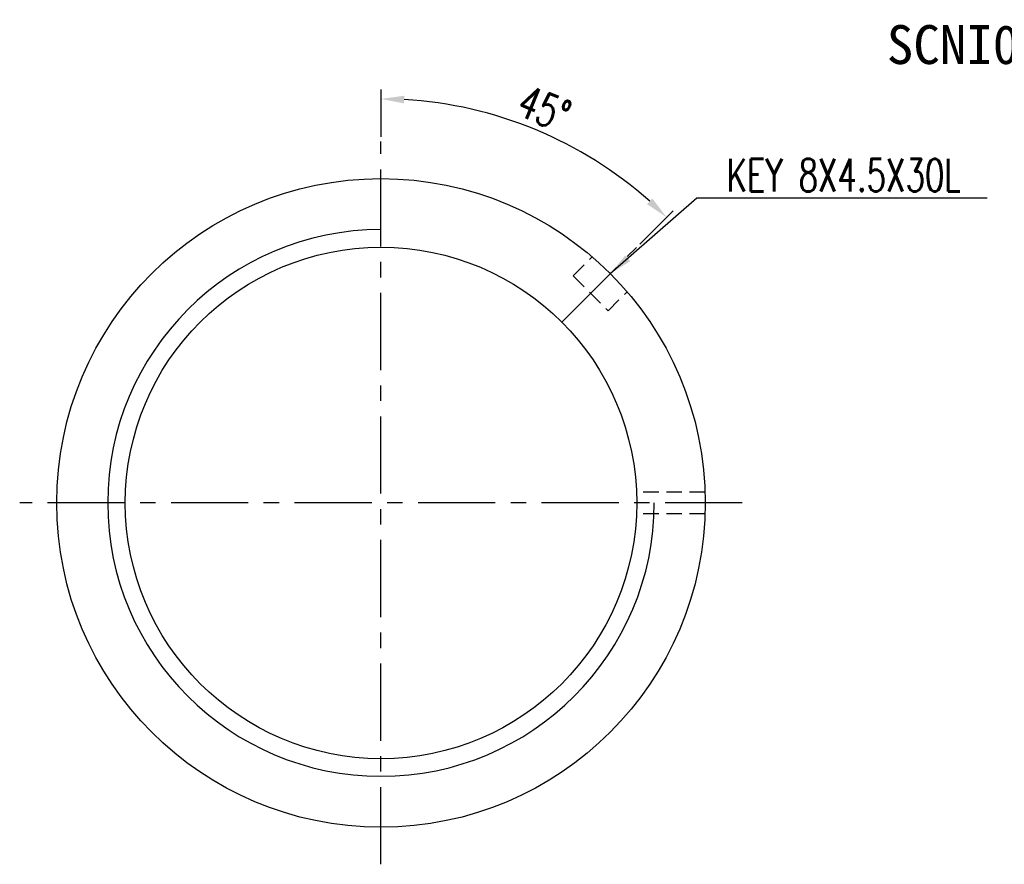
# Model space of a CAD drawing. Extents: x 64 to 344, y 92 to 268.
# Tile 1 of 48: x 64 to 223, y 122 to 259. Entities that reach past the tile are written whole.
import ezdxf

# ---------------------------------------------------------------- set-up
doc = ezdxf.new("R2010")
doc.units = 0
doc.header["$MEASUREMENT"] = 0
doc.linetypes.add('CENTER', pattern=[2, 1.25, -0.25, 0.25, -0.25])
doc.linetypes.add('HIDDEN', pattern=[0.375, 0.25, -0.125])
for name, color, linetype in [('CEN', 1, 'CENTER'), ('DIM', 4, 'CONTINUOUS'), ('HID', 2, 'HIDDEN'), ('OUT', 3, 'CONTINUOUS')]:
    doc.layers.add(name, color=color, linetype=linetype)
doc.styles.add('CHN', font='SIMPLEX.shx', dxfattribs={"width": 0.7, "bigfont": 'CHINESET.shx'})
doc.styles.add('T', font='kaiu.ttf')
doc.dimstyles.get("Standard").update_dxf_attribs({"dimscale": 0, "dimtxt": 4, "dimasz": 3, "dimexe": 1, "dimexo": 0.5, "dimgap": 1, "dimtad": 1, "dimdsep": 46, "dimtxsty": 'CHN', "dimcen": 0.09, "dimclrd": 256, "dimclre": 256, "dimclrt": 256, "dimadec": 0, "dimazin": 0, "dimtp": 1, "dimtm": 1, "dimtfac": 0.6, "dimtix": 1, "dimtmove": 2, "dimatfit": 3, "dimfxl": 1, "dimtvp": 0.85, "dimtolj": 1, "dimarcsym": 0})

# ---------------------------------------------------------------- blocks, each defined once
blk = doc.blocks.new('*D4')
at = {"layer": 'DIM', "color": 0, "lineweight": -2, "transparency": 16777216}
for p, q in [((122.31, 239.63), (122.31, 247.28)), ((164.2, 222.27), (169.61, 227.68))]:
    blk.add_line(p, q, dxfattribs=at)
blk.add_arc((122.31, 180.38), 65.4, 48.2858, 86.7142, dxfattribs=at)
at = {"layer": 'DIM', "color": 0, "transparency": 16777216}
for points in [[(126.04, 245.05), (126.07, 246.29), (122.31, 245.78)], [(166.25, 229.65), (165.39, 228.74), (168.55, 226.62)]]:
    blk.add_solid(points, dxfattribs=at)
at = {"layer": 'DIM', "color": 0, "transparency": 16777216, "insert": (148.74, 244.19), "char_height": 5.25, "attachment_point": 5, "rotation": 337.5, "style": 'CHN'}
blk.add_mtext('\\A1;45°', dxfattribs=at)

msp = doc.modelspace()

# ---------------------------------------------------------------- linework, layer by layer
at = {"layer": 'CEN', "color": 0, "ltscale": 10}
for p, q in [((122.306, 121.878), (122.306, 238.878)), ((151.58, 209.653), (163.672, 221.744)), ((180.806, 180.378), (63.806, 180.378))]:
    msp.add_line(p, q, dxfattribs=at)
at = {"layer": 'DIM', "color": 0, "linetype": 'Continuous', "ltscale": 10}
msp.add_arc((122.306, 180.378), 44.25, 90, 0, dxfattribs=at)
at = {"layer": 'HID', "color": 0, "ltscale": 10}
for p, q in [((153.419, 217.148), (156.493, 220.222)), ((153.419, 217.148), (159.075, 211.491)), ((159.075, 211.491), (162.149, 214.565)), ((174.777, 182.128), (163.669, 182.128)), ((174.777, 178.628), (163.669, 178.628))]:
    msp.add_line(p, q, dxfattribs=at)
at = {"layer": 'OUT', "color": 0, "ltscale": 10}
for radius in [52.5, 41.4]:
    msp.add_circle((122.306, 180.378), radius, dxfattribs=at)

# ---------------------------------------------------------------- texts
at = {"layer": 'DIM', "color": 0, "insert": (204.217, 254.522), "char_height": 6.3, "width": 39.90249, "attachment_point": 4, "style": 'T'}
msp.add_mtext('SCNI08010', dxfattribs=at)
at = {"layer": 'DIM', "color": 0, "insert": (178.258, 230.803), "char_height": 5.25, "attachment_point": 7, "style": 'CHN'}
msp.add_mtext('\\A1;KEY 8X4.5X30L', dxfattribs=at)

# ---------------------------------------------------------------- dimensions: what is measured, and where the dimension line sits
at = {"layer": 'DIM', "color": 0}
dim = msp.add_angular_dim_2l(base=(155.005, 237.016), line1=((122.306, 121.878), (122.306, 238.878)), line2=((151.58, 209.653), (163.672, 221.744)), dimstyle='STANDARD', override={"dimscale": 1.5, "dimtxt": 3.5, "dimasz": 2.5, "dimgap": 0.7, "dimclrd": 0, "dimclre": 0, "dimclrt": 0, "dimtmove": 1}, dxfattribs=at)
dim.commit()
dim.dimension.update_dxf_attribs({"geometry": '*D4', "text_midpoint": (148.739, 244.195)})

# ---------------------------------------------------------------- leaders
at = {"layer": 'DIM', "color": 0, "annotation_type": 0, "has_hookline": 1, "hookline_direction": 0, "text_width": 42.175}
msp.add_leader([(159.429, 217.502), (173.458, 229.753), (177.208, 229.753)], dimstyle='STANDARD', override={"dimscale": 1.5, "dimtxt": 3.5, "dimasz": 2.5, "dimgap": 0.7, "dimtad": 1, "dimclrd": 0, "dimclre": 4, "dimclrt": 4, "dimtmove": 1}, dxfattribs=at)

doc.saveas('drawing.dxf')
